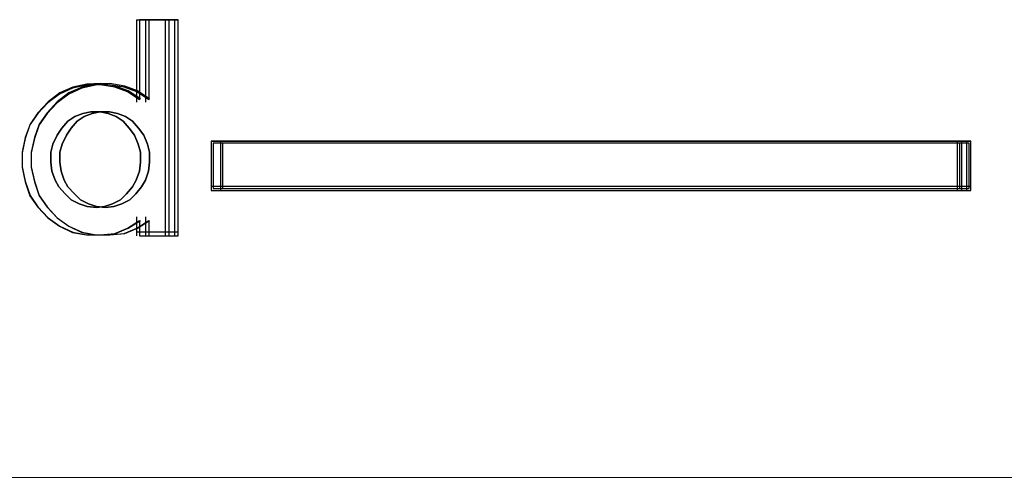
# Model space of a CAD drawing. Header units: centimetres. Extents: x -65222 to -44487, y -149615 to -110728.
# Tile 37 of 98: x -46118 to -46108, y -124472 to -124467. Entities that reach past the tile are written whole.
import ezdxf

# ---------------------------------------------------------------- set-up
doc = ezdxf.new("R2010")
doc.units = ezdxf.units.CM
doc.layers.add('ZRE Tablice', color=7, linetype='Continuous', lineweight=13)
doc.styles.add('CP_ATTR', font='arial.ttf')

# ---------------------------------------------------------------- blocks, each defined once
blk = doc.blocks.new('G$C0389C227')
at = {"layer": 'ZRE Tablice', "lineweight": -3}
for p, q in [((11.941, -58.314), (12.295, -58.314)), ((11.941, -58.314), (11.941, -59.206)), ((12.295, -58.314), (11.975, -58.314)), ((11.975, -58.314), (11.975, -59.18)), ((12.041, -58.314), (12.395, -58.314)), ((12.041, -58.314), (12.041, -59.206)), ((12.395, -58.314), (12.075, -58.314)), ((12.075, -58.314), (12.075, -59.18)), ((12.252, -58.314), (12.252, -60.656)), ((12.295, -60.656), (12.295, -58.314)), ((12.352, -58.314), (12.352, -60.656)), ((12.395, -60.656), (12.395, -58.314)), ((11.25, -59.057), (11.108, -59.119)), ((11.254, -59.045), (11.11, -59.107)), ((11.35, -59.057), (11.208, -59.119)), ((11.354, -59.045), (11.21, -59.107)), ((11.399, -59.024), (11.25, -59.057)), ((11.404, -59.011), (11.254, -59.045)), ((11.499, -59.024), (11.35, -59.057)), ((11.504, -59.011), (11.354, -59.045)), ((11.547, -59.018), (11.399, -59.024)), ((11.553, -59.005), (11.404, -59.011)), ((11.647, -59.018), (11.499, -59.024)), ((11.653, -59.005), (11.504, -59.011)), ((11.707, -59.046), (11.547, -59.018)), ((11.714, -59.033), (11.553, -59.005)), ((11.807, -59.046), (11.647, -59.018)), ((11.814, -59.033), (11.653, -59.005)), ((11.844, -59.096), (11.707, -59.046)), ((11.852, -59.084), (11.714, -59.033)), ((11.944, -59.096), (11.807, -59.046)), ((11.952, -59.084), (11.814, -59.033)), ((11.108, -59.119), (10.982, -59.214)), ((11.11, -59.107), (10.984, -59.202)), ((11.208, -59.119), (11.082, -59.214)), ((11.21, -59.107), (11.084, -59.202)), ((11.975, -59.18), (11.844, -59.096)), ((11.984, -59.169), (11.852, -59.084)), ((12.075, -59.18), (11.944, -59.096)), ((12.084, -59.169), (11.952, -59.084)), ((10.982, -59.214), (10.874, -59.331)), ((10.984, -59.202), (10.875, -59.321)), ((11.082, -59.214), (10.974, -59.331)), ((11.084, -59.202), (10.975, -59.321)), ((10.874, -59.331), (10.788, -59.454)), ((10.875, -59.321), (10.789, -59.445)), ((10.974, -59.331), (10.888, -59.454)), ((10.975, -59.321), (10.889, -59.445)), ((11.199, -59.414), (11.275, -59.363)), ((11.199, -59.414), (11.275, -59.363)), ((11.275, -59.363), (11.199, -59.414)), ((11.275, -59.363), (11.362, -59.328)), ((11.275, -59.363), (11.362, -59.328)), ((11.362, -59.328), (11.275, -59.363)), ((11.299, -59.414), (11.375, -59.363)), ((11.299, -59.414), (11.375, -59.363)), ((11.375, -59.363), (11.299, -59.414)), ((11.362, -59.328), (11.449, -59.311)), ((11.362, -59.328), (11.449, -59.311)), ((11.449, -59.311), (11.362, -59.328)), ((11.375, -59.363), (11.462, -59.328)), ((11.375, -59.363), (11.462, -59.328)), ((11.462, -59.328), (11.375, -59.363)), ((11.449, -59.311), (11.548, -59.311)), ((11.449, -59.311), (11.548, -59.311)), ((11.548, -59.311), (11.449, -59.311)), ((11.462, -59.328), (11.549, -59.311)), ((11.462, -59.328), (11.549, -59.311)), ((11.549, -59.311), (11.462, -59.328)), ((11.548, -59.311), (11.635, -59.328)), ((11.548, -59.311), (11.635, -59.328)), ((11.635, -59.328), (11.548, -59.311)), ((11.549, -59.311), (11.648, -59.311)), ((11.549, -59.311), (11.648, -59.311)), ((11.648, -59.311), (11.549, -59.311)), ((11.635, -59.328), (11.723, -59.363)), ((11.635, -59.328), (11.723, -59.363)), ((11.723, -59.363), (11.635, -59.328)), ((11.648, -59.311), (11.735, -59.328)), ((11.648, -59.311), (11.735, -59.328)), ((11.735, -59.328), (11.648, -59.311)), ((11.723, -59.363), (11.798, -59.414)), ((11.723, -59.363), (11.798, -59.414)), ((11.798, -59.414), (11.723, -59.363)), ((11.735, -59.328), (11.823, -59.363)), ((11.735, -59.328), (11.823, -59.363)), ((11.823, -59.363), (11.735, -59.328)), ((11.823, -59.363), (11.898, -59.414)), ((11.823, -59.363), (11.898, -59.414)), ((11.898, -59.414), (11.823, -59.363)), ((10.789, -59.445), (10.737, -59.591)), ((10.788, -59.454), (10.737, -59.599)), ((10.889, -59.445), (10.837, -59.591)), ((10.888, -59.454), (10.837, -59.599)), ((11.083, -59.563), (11.135, -59.489)), ((11.083, -59.563), (11.135, -59.489)), ((11.135, -59.489), (11.083, -59.563)), ((11.135, -59.489), (11.199, -59.414)), ((11.135, -59.489), (11.199, -59.414)), ((11.199, -59.414), (11.135, -59.489)), ((11.183, -59.563), (11.235, -59.489)), ((11.183, -59.563), (11.235, -59.489)), ((11.235, -59.489), (11.183, -59.563)), ((11.235, -59.489), (11.299, -59.414)), ((11.235, -59.489), (11.299, -59.414)), ((11.299, -59.414), (11.235, -59.489)), ((11.798, -59.414), (11.862, -59.489)), ((11.798, -59.414), (11.862, -59.489)), ((11.862, -59.489), (11.798, -59.414)), ((11.862, -59.489), (11.92, -59.563)), ((11.862, -59.489), (11.92, -59.563)), ((11.92, -59.563), (11.862, -59.489)), ((11.898, -59.414), (11.962, -59.489)), ((11.898, -59.414), (11.962, -59.489)), ((11.962, -59.489), (11.898, -59.414)), ((11.962, -59.489), (12.02, -59.563)), ((11.962, -59.489), (12.02, -59.563)), ((12.02, -59.563), (11.962, -59.489)), ((10.737, -59.591), (10.702, -59.749)), ((10.737, -59.599), (10.702, -59.756)), ((10.837, -59.591), (10.802, -59.749)), ((10.837, -59.599), (10.802, -59.756)), ((11.036, -59.661), (11.083, -59.563)), ((11.036, -59.661), (11.083, -59.563)), ((11.083, -59.563), (11.036, -59.661)), ((11.136, -59.661), (11.183, -59.563)), ((11.136, -59.661), (11.183, -59.563)), ((11.183, -59.563), (11.136, -59.661)), ((11.92, -59.563), (11.961, -59.661)), ((11.92, -59.563), (11.961, -59.661)), ((11.961, -59.661), (11.92, -59.563)), ((12.02, -59.563), (12.061, -59.661)), ((12.02, -59.563), (12.061, -59.661)), ((12.061, -59.661), (12.02, -59.563)), ((11.013, -59.747), (11.036, -59.661)), ((11.013, -59.747), (11.036, -59.661)), ((11.036, -59.661), (11.013, -59.747)), ((11.113, -59.747), (11.136, -59.661)), ((11.113, -59.747), (11.136, -59.661)), ((11.136, -59.661), (11.113, -59.747)), ((11.961, -59.661), (11.984, -59.747)), ((11.961, -59.661), (11.984, -59.747)), ((11.984, -59.747), (11.961, -59.661)), ((12.061, -59.661), (12.084, -59.747)), ((12.061, -59.661), (12.084, -59.747)), ((12.084, -59.747), (12.061, -59.661)), ((20.879, -59.63), (12.752, -59.63)), ((12.752, -59.63), (12.752, -60.162)), ((20.879, -59.63), (12.752, -59.63)), ((12.752, -59.63), (12.752, -60.162)), ((12.752, -59.63), (12.752, -60.162)), ((12.752, -59.63), (20.879, -59.63)), ((20.858, -59.65), (12.772, -59.65)), ((12.772, -59.65), (12.772, -60.141)), ((20.979, -59.63), (12.852, -59.63)), ((12.852, -59.63), (12.852, -60.162)), ((20.979, -59.63), (12.852, -59.63)), ((12.852, -59.63), (12.852, -60.162)), ((12.852, -59.63), (12.852, -60.162)), ((12.852, -59.63), (20.979, -59.63)), ((20.958, -59.65), (12.872, -59.65)), ((12.872, -59.65), (12.872, -60.141)), ((20.835, -60.162), (20.835, -59.63)), ((20.858, -60.141), (20.858, -59.65)), ((20.879, -60.162), (20.879, -59.63)), ((20.879, -60.162), (20.879, -59.63)), ((20.935, -60.162), (20.935, -59.63)), ((20.958, -60.141), (20.958, -59.65)), ((20.979, -60.162), (20.979, -59.63)), ((20.979, -60.162), (20.979, -59.63)), ((10.702, -59.749), (10.702, -59.907)), ((10.702, -59.756), (10.702, -59.913)), ((10.802, -59.749), (10.802, -59.907)), ((10.802, -59.756), (10.802, -59.913)), ((11.013, -59.856), (11.013, -59.747)), ((11.013, -59.856), (11.013, -59.747)), ((11.013, -59.747), (11.013, -59.856)), ((11.113, -59.856), (11.113, -59.747)), ((11.113, -59.856), (11.113, -59.747)), ((11.113, -59.747), (11.113, -59.856)), ((11.984, -59.747), (11.984, -59.856)), ((11.984, -59.747), (11.984, -59.856)), ((11.984, -59.856), (11.984, -59.747)), ((12.084, -59.747), (12.084, -59.856)), ((12.084, -59.747), (12.084, -59.856)), ((12.084, -59.856), (12.084, -59.747)), ((10.702, -59.907), (10.737, -60.064)), ((10.702, -59.913), (10.737, -60.069)), ((10.802, -59.907), (10.837, -60.064)), ((10.802, -59.913), (10.837, -60.069)), ((11.025, -59.953), (11.013, -59.856)), ((11.025, -59.953), (11.013, -59.856)), ((11.013, -59.856), (11.025, -59.953)), ((11.125, -59.953), (11.113, -59.856)), ((11.125, -59.953), (11.113, -59.856)), ((11.113, -59.856), (11.125, -59.953)), ((11.984, -59.856), (11.973, -59.953)), ((11.984, -59.856), (11.973, -59.953)), ((11.973, -59.953), (11.984, -59.856)), ((12.084, -59.856), (12.073, -59.953)), ((12.084, -59.856), (12.073, -59.953)), ((12.073, -59.953), (12.084, -59.856)), ((11.06, -60.051), (11.025, -59.953)), ((11.06, -60.051), (11.025, -59.953)), ((11.025, -59.953), (11.06, -60.051)), ((11.16, -60.051), (11.125, -59.953)), ((11.16, -60.051), (11.125, -59.953)), ((11.125, -59.953), (11.16, -60.051)), ((11.973, -59.953), (11.938, -60.051)), ((11.973, -59.953), (11.938, -60.051)), ((11.938, -60.051), (11.973, -59.953)), ((12.073, -59.953), (12.038, -60.051)), ((12.073, -59.953), (12.038, -60.051)), ((12.038, -60.051), (12.073, -59.953)), ((10.737, -60.064), (10.789, -60.216)), ((10.737, -60.069), (10.788, -60.22)), ((10.837, -60.064), (10.889, -60.216)), ((10.837, -60.069), (10.888, -60.22)), ((11.1, -60.125), (11.06, -60.051)), ((11.1, -60.125), (11.06, -60.051)), ((11.06, -60.051), (11.1, -60.125)), ((11.17, -60.2), (11.1, -60.125)), ((11.17, -60.2), (11.1, -60.125)), ((11.1, -60.125), (11.17, -60.2)), ((11.2, -60.125), (11.16, -60.051)), ((11.2, -60.125), (11.16, -60.051)), ((11.16, -60.051), (11.2, -60.125)), ((11.27, -60.2), (11.2, -60.125)), ((11.27, -60.2), (11.2, -60.125)), ((11.2, -60.125), (11.27, -60.2)), ((11.897, -60.125), (11.833, -60.2)), ((11.897, -60.125), (11.833, -60.2)), ((11.833, -60.2), (11.897, -60.125)), ((11.938, -60.051), (11.897, -60.125)), ((11.938, -60.051), (11.897, -60.125)), ((11.897, -60.125), (11.938, -60.051)), ((11.997, -60.125), (11.933, -60.2)), ((11.997, -60.125), (11.933, -60.2)), ((11.933, -60.2), (11.997, -60.125)), ((12.038, -60.051), (11.997, -60.125)), ((12.038, -60.051), (11.997, -60.125)), ((11.997, -60.125), (12.038, -60.051)), ((12.752, -60.117), (20.879, -60.117)), ((12.772, -60.141), (20.858, -60.141)), ((12.852, -60.117), (20.979, -60.117)), ((12.872, -60.141), (20.958, -60.141)), ((10.788, -60.22), (10.874, -60.343)), ((10.789, -60.216), (10.875, -60.34)), ((10.888, -60.22), (10.974, -60.343)), ((10.889, -60.216), (10.975, -60.34)), ((11.234, -60.263), (11.17, -60.2)), ((11.234, -60.263), (11.17, -60.2)), ((11.17, -60.2), (11.234, -60.263)), ((11.334, -60.263), (11.27, -60.2)), ((11.334, -60.263), (11.27, -60.2)), ((11.27, -60.2), (11.334, -60.263)), ((11.833, -60.2), (11.769, -60.263)), ((11.833, -60.2), (11.769, -60.263)), ((11.769, -60.263), (11.833, -60.2)), ((11.933, -60.2), (11.869, -60.263)), ((11.933, -60.2), (11.869, -60.263)), ((11.869, -60.263), (11.933, -60.2)), ((12.752, -60.162), (20.879, -60.162)), ((12.752, -60.162), (20.879, -60.162)), ((12.852, -60.162), (20.979, -60.162)), ((12.852, -60.162), (20.979, -60.162)), ((10.874, -60.343), (10.982, -60.46)), ((10.875, -60.34), (10.984, -60.459)), ((10.974, -60.343), (11.082, -60.46)), ((10.975, -60.34), (11.084, -60.459)), ((11.321, -60.308), (11.234, -60.263)), ((11.321, -60.308), (11.234, -60.263)), ((11.234, -60.263), (11.321, -60.308)), ((11.409, -60.337), (11.321, -60.308)), ((11.409, -60.337), (11.321, -60.308)), ((11.321, -60.308), (11.409, -60.337)), ((11.421, -60.308), (11.334, -60.263)), ((11.421, -60.308), (11.334, -60.263)), ((11.334, -60.263), (11.421, -60.308)), ((11.507, -60.349), (11.409, -60.337)), ((11.507, -60.349), (11.409, -60.337)), ((11.409, -60.337), (11.507, -60.349)), ((11.509, -60.337), (11.421, -60.308)), ((11.509, -60.337), (11.421, -60.308)), ((11.421, -60.308), (11.509, -60.337)), ((11.595, -60.337), (11.507, -60.349)), ((11.595, -60.337), (11.507, -60.349)), ((11.507, -60.349), (11.595, -60.337)), ((11.607, -60.349), (11.509, -60.337)), ((11.607, -60.349), (11.509, -60.337)), ((11.509, -60.337), (11.607, -60.349)), ((11.682, -60.308), (11.595, -60.337)), ((11.682, -60.308), (11.595, -60.337)), ((11.595, -60.337), (11.682, -60.308)), ((11.695, -60.337), (11.607, -60.349)), ((11.695, -60.337), (11.607, -60.349)), ((11.607, -60.349), (11.695, -60.337)), ((11.769, -60.263), (11.682, -60.308)), ((11.769, -60.263), (11.682, -60.308)), ((11.682, -60.308), (11.769, -60.263)), ((11.782, -60.308), (11.695, -60.337)), ((11.782, -60.308), (11.695, -60.337)), ((11.695, -60.337), (11.782, -60.308)), ((11.869, -60.263), (11.782, -60.308)), ((11.869, -60.263), (11.782, -60.308)), ((11.782, -60.308), (11.869, -60.263)), ((10.982, -60.46), (11.108, -60.55)), ((10.984, -60.459), (11.11, -60.549)), ((11.082, -60.46), (11.208, -60.55)), ((11.084, -60.459), (11.21, -60.549)), ((11.941, -60.447), (11.941, -60.656)), ((12.041, -60.447), (12.041, -60.656)), ((11.108, -60.55), (11.25, -60.617)), ((11.11, -60.549), (11.254, -60.616)), ((11.208, -60.55), (11.35, -60.617)), ((11.21, -60.549), (11.354, -60.616)), ((11.844, -60.572), (11.975, -60.488)), ((11.852, -60.571), (11.984, -60.487)), ((11.944, -60.572), (12.075, -60.488)), ((11.952, -60.571), (12.084, -60.487)), ((11.975, -60.488), (11.975, -60.656)), ((12.075, -60.488), (12.075, -60.656)), ((11.25, -60.617), (11.399, -60.645)), ((11.254, -60.616), (11.404, -60.645)), ((11.35, -60.617), (11.499, -60.645)), ((11.354, -60.616), (11.504, -60.645)), ((11.399, -60.645), (11.547, -60.645)), ((11.404, -60.645), (11.553, -60.645)), ((11.499, -60.645), (11.647, -60.645)), ((11.504, -60.645), (11.653, -60.645)), ((11.547, -60.645), (11.707, -60.628)), ((11.553, -60.645), (11.714, -60.628)), ((11.647, -60.645), (11.807, -60.628)), ((11.653, -60.645), (11.814, -60.628)), ((11.707, -60.628), (11.844, -60.572)), ((11.714, -60.628), (11.852, -60.571)), ((11.807, -60.628), (11.944, -60.572)), ((11.814, -60.628), (11.952, -60.571)), ((11.941, -60.611), (12.295, -60.611)), ((11.975, -60.656), (12.295, -60.656)), ((12.041, -60.611), (12.395, -60.611)), ((12.075, -60.656), (12.395, -60.656))]:
    blk.add_line(p, q, dxfattribs=at)
blk = doc.blocks.new('G$C99D3220B')
at = {"color": 1}
blk.add_line((107.999, 264.545), (-108.001, 264.545), dxfattribs=at)
at = {"color": 1, "style": 'CP_ATTR', "flags": 9}
for tag, p in [('EL-STATUS', (-155.024, -0.019)), ('FUNCTION', (-155.024, -0.019)), ('ARTICLE-2', (-155.024, -0.018)), ('ARTICLE-1', (-155.024, -0.018)), ('WEIGHT', (-155.024, -0.018)), ('CURRENT', (-155.024, -0.018)), ('LINK', (-155.024, -0.018)), ('OTHER', (-155.024, -0.018)), ('CHARACTER', (-155.024, -0.018)), ('POWER', (-155.024, -0.018)), ('VOLTAGE', (-155.024, -0.018)), ('PRODUCER', (-155.024, -0.018)), ('ORDER-NO', (-155.024, -0.018)), ('PRODUCT-TYPE', (-155.024, -0.018)), ('ARTICLE', (-155.024, -0.018)), ('GROUP', (-155.024, -0.018)), ('NUMBER', (-155.024, -0.018)), ('NAME', (-155.024, -0.018)), ('IP', (-155.023, -0.018))]:
    blk.add_attdef(tag, p, '', height=0.00005, dxfattribs=at)

msp = doc.modelspace()

# ---------------------------------------------------------------- block references
at = {"layer": 'ZRE Tablice', "color": 1}
msp.add_blockref('G$C99D3220B', (-46109.883, -124736.67), dxfattribs=at)
at = {"layer": 'ZRE Tablice'}
msp.add_blockref('G$C0389C227', (-46128.907, -124408.855), dxfattribs=at)

doc.saveas('drawing.dxf')
